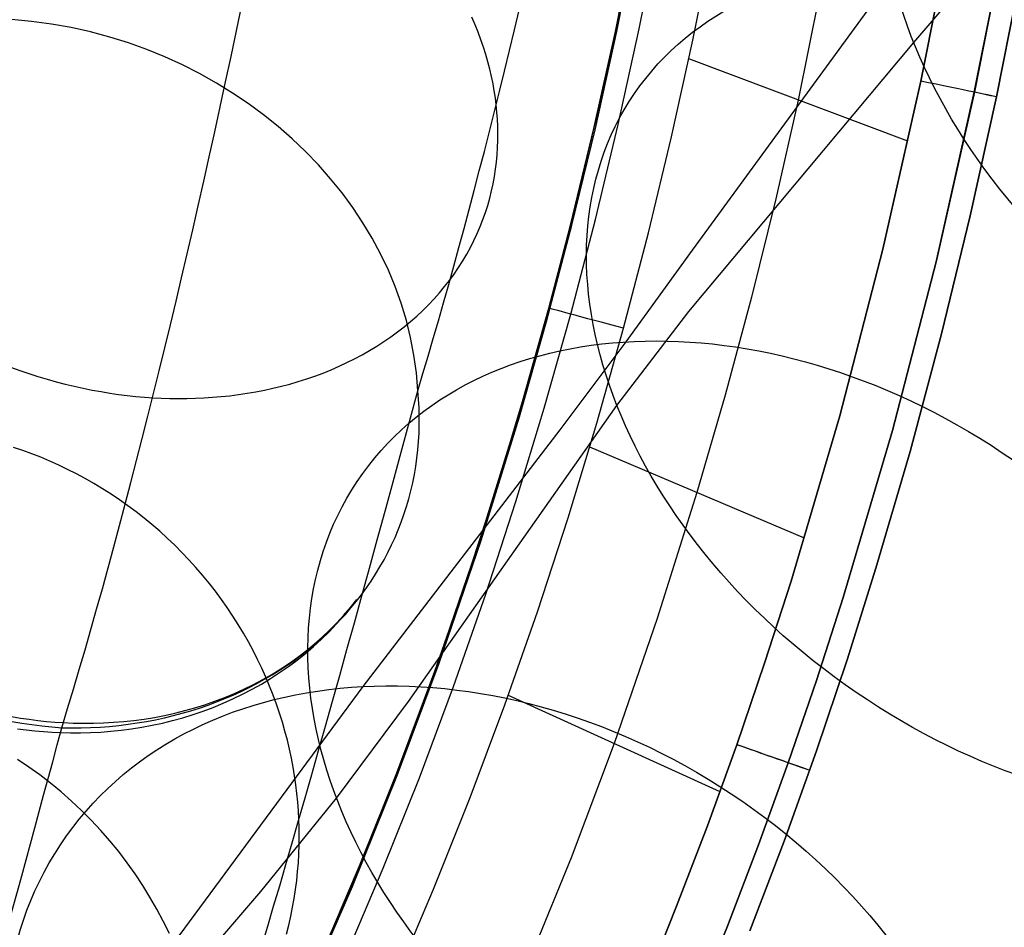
# Model space of a CAD drawing. Extents: x -3677 to -3089, y -67 to 482.
# Tile 65 of 110: x -3198 to -3172, y 21 to 44. Entities that reach past the tile are written whole.
import ezdxf

# ---------------------------------------------------------------- set-up
doc = ezdxf.new("R2010")
doc.units = 0
doc.layers.add('BRACCIOLI', color=97, linetype='CONTINUOUS')
doc.layers.add('CURVA_ORIGIN', color=125, linetype='CONTINUOUS')

msp = doc.modelspace()

# ---------------------------------------------------------------- linework, layer by layer
at = {"layer": 'BRACCIOLI'}
for p, q in [((-3182.44, 44.175, 18.581), (-3181.542, 48.768, 18.581)), ((-3182.998, 41.661, 18.581), (-3182.44, 44.175, 18.581)), ((-3183.604, 39.158, 18.581), (-3182.998, 41.661, 18.581)), ((-3184.259, 36.668, 18.581), (-3183.604, 39.158, 18.581)), ((-3184.963, 34.191, 18.581), (-3184.259, 36.668, 18.581)), ((-3185.958, 30.988, 18.581), (-3184.963, 34.191, 18.581)), ((-3187.042, 27.814, 18.581), (-3185.958, 30.988, 18.581)), ((-3188.126, 24.907, 18.581), (-3187.042, 27.814, 18.581)), ((-3189.29, 22.031, 18.581), (-3188.126, 24.907, 18.581)), ((-3190.535, 19.189, 18.581), (-3189.29, 22.031, 18.581))]:
    msp.add_line(p, q, dxfattribs=at)
at = {"layer": 'CURVA_ORIGIN'}
for p, q in [((-3180.48, 38.514, -43.658), (-3171.501, 50.8, -29.134)), ((-3182.474, 44.175, 17.581), (-3181.577, 48.768, 17.581)), ((-3174.754, 43.888, -9.447), (-3170.834, 48.462, -3.216)), ((-3176.804, 47.077, 20.581), (-3177.744, 42.398, 20.581)), ((-3182.435, 44.36, 18.581), (-3181.936, 46.831, 18.581)), ((-3181.861, 44.239, 19.995), (-3181.36, 46.721, 19.995)), ((-3180.478, 43.947, 20.581), (-3179.972, 46.453, 20.581)), ((-3174.569, 42.892, 20.581), (-3173.837, 46.61, 20.581)), ((-3173.837, 46.607, -14.419), (-3174.568, 42.89, -14.419)), ((-3173.185, 42.601, 19.995), (-3172.446, 46.355, 19.995)), ((-3172.446, 46.352, -13.834), (-3173.184, 42.6, -13.834)), ((-3171.996, 45.571, -12.419), (-3172.611, 42.481, -12.419)), ((-3172.611, 42.481, 18.581), (-3171.996, 45.571, 18.581)), ((-3172.611, 42.481, 3.081), (-3171.996, 45.571, 3.081)), ((-3186.114, 44.349, -63.33), (-3186.199, 44.543, -63.466)), ((-3186.036, 44.155, -63.193), (-3186.114, 44.349, -63.33)), ((-3185.963, 43.961, -63.054), (-3186.036, 44.155, -63.193)), ((-3183.033, 41.661, 17.581), (-3182.474, 44.175, 17.581)), ((-3182.977, 41.898, 18.581), (-3182.435, 44.36, 18.581)), ((-3182.474, 44.175, 17.581), (-3182.474, 44.175, 18.581)), ((-3182.407, 41.767, 19.995), (-3181.861, 44.239, 19.995)), ((-3185.897, 43.768, -62.915), (-3185.963, 43.961, -63.054)), ((-3181.028, 41.45, 20.581), (-3180.478, 43.947, 20.581)), ((-3180.573, 36.926, -18.577), (-3174.754, 43.888, -9.447)), ((-3185.836, 43.576, -62.776), (-3185.897, 43.768, -62.915)), ((-3185.78, 43.386, -62.636), (-3185.836, 43.576, -62.776)), ((-3185.731, 43.196, -62.495), (-3185.78, 43.386, -62.636)), ((-3174.904, 41.332, 20.581), (-3180.58, 43.463, 20.581)), ((-3185.687, 43.008, -62.354), (-3185.731, 43.196, -62.495)), ((-3185.648, 42.821, -62.213), (-3185.687, 43.008, -62.354)), ((-3175.551, 38.539, 20.581), (-3174.569, 42.892, 20.581)), ((-3174.568, 42.89, -14.419), (-3175.55, 38.538, -14.419)), ((-3185.615, 42.636, -62.072), (-3185.648, 42.821, -62.213)), ((-3185.586, 42.452, -61.931), (-3185.615, 42.636, -62.072)), ((-3174.177, 38.206, 19.995), (-3173.185, 42.601, 19.995)), ((-3173.184, 42.6, -13.834), (-3174.176, 38.206, -13.834)), ((-3185.563, 42.271, -61.791), (-3185.586, 42.452, -61.931)), ((-3177.744, 42.398, 20.581), (-3178.326, 39.838, 20.581)), ((-3172.611, 42.481, -12.419), (-3173.29, 39.404, -12.419)), ((-3173.29, 39.404, 18.581), (-3172.611, 42.481, 18.581)), ((-3173.29, 39.404, 3.081), (-3172.611, 42.481, 3.081)), ((-3185.545, 42.089, -61.649), (-3185.563, 42.271, -61.791)), ((-3185.532, 41.907, -61.506), (-3185.545, 42.089, -61.649)), ((-3185.523, 41.723, -61.36), (-3185.532, 41.907, -61.506)), ((-3183.566, 39.448, 18.581), (-3182.977, 41.898, 18.581)), ((-3185.52, 41.538, -61.212), (-3185.523, 41.723, -61.36)), ((-3183.639, 39.158, 17.581), (-3183.033, 41.661, 17.581)), ((-3182.997, 39.306, 19.995), (-3182.407, 41.767, 19.995)), ((-3185.528, 41.167, -60.911), (-3185.521, 41.353, -61.063)), ((-3185.521, 41.353, -61.063), (-3185.52, 41.538, -61.212)), ((-3181.625, 38.963, 20.581), (-3181.028, 41.45, 20.581)), ((-3185.54, 40.98, -60.758), (-3185.528, 41.167, -60.911)), ((-3185.582, 40.606, -60.447), (-3185.558, 40.793, -60.603)), ((-3185.558, 40.793, -60.603), (-3185.54, 40.98, -60.758)), ((-3185.611, 40.418, -60.289), (-3185.582, 40.606, -60.447)), ((-3185.646, 40.231, -60.13), (-3185.611, 40.418, -60.289)), ((-3185.734, 39.858, -59.808), (-3185.687, 40.044, -59.969)), ((-3185.687, 40.044, -59.969), (-3185.646, 40.231, -60.13)), ((-3185.786, 39.672, -59.645), (-3185.734, 39.858, -59.808)), ((-3178.326, 39.838, 20.581), (-3178.957, 37.29, 20.581)), ((-3185.845, 39.487, -59.482), (-3185.786, 39.672, -59.645)), ((-3185.982, 39.12, -59.154), (-3185.911, 39.303, -59.319)), ((-3185.911, 39.303, -59.319), (-3185.845, 39.487, -59.482)), ((-3184.2, 37.011, 18.581), (-3183.566, 39.448, 18.581)), ((-3183.635, 36.858, 19.995), (-3182.997, 39.306, 19.995)), ((-3173.29, 39.404, -12.419), (-3174.036, 36.342, -12.419)), ((-3174.036, 36.342, 18.581), (-3173.29, 39.404, 18.581)), ((-3174.036, 36.342, 3.081), (-3173.29, 39.404, 3.081)), ((-3186.06, 38.939, -58.99), (-3185.982, 39.12, -59.154)), ((-3184.293, 36.668, 17.581), (-3183.639, 39.158, 17.581)), ((-3186.234, 38.582, -58.66), (-3186.144, 38.76, -58.825)), ((-3186.144, 38.76, -58.825), (-3186.06, 38.939, -58.99)), ((-3182.269, 36.489, 20.581), (-3181.625, 38.963, 20.581)), ((-3186.33, 38.407, -58.496), (-3186.234, 38.582, -58.66)), ((-3182.203, 36.139, -46.632), (-3180.48, 38.514, -43.658)), ((-3176.67, 34.219, 20.581), (-3175.551, 38.539, 20.581)), ((-3175.55, 38.538, -14.419), (-3176.669, 34.219, -14.419)), ((-3186.432, 38.233, -58.331), (-3186.33, 38.407, -58.496)), ((-3186.656, 37.894, -58.004), (-3186.541, 38.062, -58.167)), ((-3186.541, 38.062, -58.167), (-3186.432, 38.233, -58.331)), ((-3175.307, 33.842, 19.995), (-3174.177, 38.206, 19.995)), ((-3174.176, 38.206, -13.834), (-3175.306, 33.842, -13.834)), ((-3186.776, 37.728, -57.842), (-3186.656, 37.894, -58.004)), ((-3187.036, 37.407, -57.52), (-3186.903, 37.566, -57.68)), ((-3186.903, 37.566, -57.68), (-3186.776, 37.728, -57.842)), ((-3187.318, 37.098, -57.204), (-3187.174, 37.251, -57.361)), ((-3187.174, 37.251, -57.361), (-3187.036, 37.407, -57.52)), ((-3178.957, 37.29, 20.581), (-3179.636, 34.754, 20.581)), ((-3187.468, 36.95, -57.048), (-3187.318, 37.098, -57.204)), ((-3184.882, 34.588, 18.581), (-3184.2, 37.011, 18.581)), ((-3187.783, 36.664, -56.742), (-3187.623, 36.805, -56.894)), ((-3187.623, 36.805, -56.894), (-3187.468, 36.95, -57.048)), ((-3184.32, 34.423, 19.995), (-3183.635, 36.858, 19.995)), ((-3182.441, 34.491, -21.574), (-3180.573, 36.926, -18.577)), ((-3188.118, 36.395, -56.444), (-3187.948, 36.527, -56.592)), ((-3187.948, 36.527, -56.592), (-3187.783, 36.664, -56.742)), ((-3184.998, 34.191, 17.581), (-3184.293, 36.668, 17.581)), ((-3182.962, 34.027, 20.581), (-3182.269, 36.489, 20.581)), ((-3188.473, 36.144, -56.156), (-3188.293, 36.267, -56.298)), ((-3188.293, 36.267, -56.298), (-3188.118, 36.395, -56.444)), ((-3174.036, 36.342, -12.419), (-3174.85, 33.297, -12.419)), ((-3174.85, 33.297, 18.581), (-3174.036, 36.342, 18.581)), ((-3174.85, 33.297, 3.081), (-3174.036, 36.342, 3.081)), ((-3188.845, 35.911, -55.878), (-3188.657, 36.025, -56.016)), ((-3188.657, 36.025, -56.016), (-3188.473, 36.144, -56.156)), ((-3183.913, 33.854, -49.712), (-3182.203, 36.139, -46.632)), ((-3189.432, 35.598, -55.484), (-3189.233, 35.697, -55.613)), ((-3189.233, 35.697, -55.613), (-3189.037, 35.802, -55.744)), ((-3189.037, 35.802, -55.744), (-3188.845, 35.911, -55.878)), ((-3198.138, 35.484, -53.285), (-3197.903, 35.398, -53.272)), ((-3189.84, 35.414, -55.238), (-3189.635, 35.504, -55.359)), ((-3189.635, 35.504, -55.359), (-3189.432, 35.598, -55.484)), ((-3197.903, 35.398, -53.272), (-3197.667, 35.317, -53.264)), ((-3197.667, 35.317, -53.264), (-3197.431, 35.241, -53.26)), ((-3197.431, 35.241, -53.26), (-3197.196, 35.17, -53.26)), ((-3190.473, 35.178, -54.894), (-3190.26, 35.251, -55.005)), ((-3190.26, 35.251, -55.005), (-3190.049, 35.33, -55.12)), ((-3190.049, 35.33, -55.12), (-3189.84, 35.414, -55.238)), ((-3197.196, 35.17, -53.26), (-3196.961, 35.104, -53.264)), ((-3196.961, 35.104, -53.264), (-3196.726, 35.043, -53.272)), ((-3196.726, 35.043, -53.272), (-3196.492, 34.987, -53.283)), ((-3196.492, 34.987, -53.283), (-3196.26, 34.935, -53.298)), ((-3196.26, 34.935, -53.298), (-3196.028, 34.889, -53.317)), ((-3191.567, 34.885, -54.394), (-3191.345, 34.934, -54.486)), ((-3191.345, 34.934, -54.486), (-3191.125, 34.987, -54.583)), ((-3191.125, 34.987, -54.583), (-3190.906, 35.045, -54.683)), ((-3190.906, 35.045, -54.683), (-3190.689, 35.109, -54.787)), ((-3190.689, 35.109, -54.787), (-3190.473, 35.178, -54.894)), ((-3196.028, 34.889, -53.317), (-3195.798, 34.847, -53.339)), ((-3195.798, 34.847, -53.339), (-3195.57, 34.81, -53.364)), ((-3195.57, 34.81, -53.364), (-3195.343, 34.777, -53.393)), ((-3195.343, 34.777, -53.393), (-3195.118, 34.749, -53.424)), ((-3195.118, 34.749, -53.424), (-3194.896, 34.725, -53.459)), ((-3194.896, 34.725, -53.459), (-3194.675, 34.706, -53.497)), ((-3194.675, 34.706, -53.497), (-3194.457, 34.69, -53.538)), ((-3194.457, 34.69, -53.538), (-3194.239, 34.679, -53.581)), ((-3194.239, 34.679, -53.581), (-3194.02, 34.672, -53.629)), ((-3193.578, 34.67, -53.734), (-3193.355, 34.675, -53.792)), ((-3193.355, 34.675, -53.792), (-3193.132, 34.685, -53.854)), ((-3193.132, 34.685, -53.854), (-3192.909, 34.7, -53.92)), ((-3192.909, 34.7, -53.92), (-3192.685, 34.719, -53.989)), ((-3192.685, 34.719, -53.989), (-3192.461, 34.742, -54.063)), ((-3192.461, 34.742, -54.063), (-3192.237, 34.771, -54.14)), ((-3192.237, 34.771, -54.14), (-3192.013, 34.804, -54.221)), ((-3192.013, 34.804, -54.221), (-3191.79, 34.842, -54.305)), ((-3191.79, 34.842, -54.305), (-3191.567, 34.885, -54.394)), ((-3179.636, 34.754, 20.581), (-3180.366, 32.232, 20.581)), ((-3194.02, 34.672, -53.629), (-3193.799, 34.669, -53.679)), ((-3193.799, 34.669, -53.679), (-3193.578, 34.67, -53.734)), ((-3187.833, 26.827, -30.588), (-3182.441, 34.491, -21.574)), ((-3185.612, 32.179, 18.581), (-3184.882, 34.588, 18.581)), ((-3185.053, 32.003, 19.995), (-3184.32, 34.423, 19.995)), ((-3185.992, 30.988, 17.581), (-3184.998, 34.191, 17.581)), ((-3184.998, 34.191, 17.581), (-3184.998, 34.191, 18.581)), ((-3176.669, 34.219, -14.419), (-3177.93, 29.938, -14.419)), ((-3177.93, 29.938, 20.581), (-3176.67, 34.219, 20.581)), ((-3183.704, 31.579, 20.581), (-3182.962, 34.027, 20.581)), ((-3189.008, 27.209, -59.453), (-3183.913, 33.854, -49.712)), ((-3175.306, 33.842, -13.834), (-3176.58, 29.516, -13.834)), ((-3176.58, 29.516, 19.995), (-3175.307, 33.842, 19.995)), ((-3197.826, 33.325, -95.834), (-3198.06, 33.405, -95.833)), ((-3177.585, 31.055, 20.581), (-3183.144, 33.407, 20.581)), ((-3197.591, 33.24, -95.832), (-3197.826, 33.325, -95.834)), ((-3197.357, 33.148, -95.828), (-3197.591, 33.24, -95.832)), ((-3197.124, 33.05, -95.822), (-3197.357, 33.148, -95.828)), ((-3174.85, 33.297, -12.419), (-3175.734, 30.272, -12.419)), ((-3175.734, 30.272, 18.581), (-3174.85, 33.297, 18.581)), ((-3175.734, 30.272, 3.081), (-3174.85, 33.297, 3.081)), ((-3196.892, 32.945, -95.813), (-3197.124, 33.05, -95.822)), ((-3196.662, 32.835, -95.802), (-3196.892, 32.945, -95.813)), ((-3196.433, 32.718, -95.789), (-3196.662, 32.835, -95.802)), ((-3196.205, 32.596, -95.773), (-3196.433, 32.718, -95.789)), ((-3195.98, 32.467, -95.755), (-3196.205, 32.596, -95.773)), ((-3195.757, 32.333, -95.735), (-3195.98, 32.467, -95.755)), ((-3195.536, 32.192, -95.712), (-3195.757, 32.333, -95.735)), ((-3195.318, 32.046, -95.686), (-3195.536, 32.192, -95.712)), ((-3186.391, 29.787, 18.581), (-3185.612, 32.179, 18.581)), ((-3180.366, 32.232, 20.581), (-3181.394, 28.969, 20.581)), ((-3195.104, 31.894, -95.659), (-3195.318, 32.046, -95.686)), ((-3194.892, 31.737, -95.629), (-3195.104, 31.894, -95.659)), ((-3185.836, 29.6, 19.995), (-3185.053, 32.003, 19.995)), ((-3194.684, 31.574, -95.596), (-3194.892, 31.737, -95.629)), ((-3194.479, 31.405, -95.561), (-3194.684, 31.574, -95.596)), ((-3194.279, 31.232, -95.524), (-3194.479, 31.405, -95.561)), ((-3184.496, 29.148, 20.581), (-3183.704, 31.579, 20.581)), ((-3194.082, 31.053, -95.485), (-3194.279, 31.232, -95.524)), ((-3193.89, 30.87, -95.443), (-3194.082, 31.053, -95.485)), ((-3193.703, 30.682, -95.399), (-3193.89, 30.87, -95.443)), ((-3187.076, 27.814, 17.581), (-3185.992, 30.988, 17.581)), ((-3193.52, 30.49, -95.353), (-3193.703, 30.682, -95.399)), ((-3193.342, 30.293, -95.305), (-3193.52, 30.49, -95.353)), ((-3193.169, 30.093, -95.255), (-3193.342, 30.293, -95.305)), ((-3193.001, 29.888, -95.202), (-3193.169, 30.093, -95.255)), ((-3175.734, 30.272, -12.419), (-3176.481, 27.902, -12.419)), ((-3176.481, 27.902, 18.581), (-3175.734, 30.272, 18.581)), ((-3176.481, 27.902, 3.081), (-3175.734, 30.272, 3.081)), ((-3175.734, 30.272, -12.419), (-3175.734, 30.272, 18.581)), ((-3192.838, 29.68, -95.148), (-3193.001, 29.888, -95.202)), ((-3177.93, 29.938, -14.419), (-3178.615, 27.815, -14.419)), ((-3178.614, 27.815, 20.581), (-3177.93, 29.938, 20.581)), ((-3192.681, 29.468, -95.092), (-3192.838, 29.68, -95.148)), ((-3187.221, 27.414, 18.581), (-3186.391, 29.787, 18.581)), ((-3186.67, 27.215, 19.995), (-3185.836, 29.6, 19.995)), ((-3192.53, 29.254, -95.034), (-3192.681, 29.468, -95.092)), ((-3189.342, 29.246, -67.634), (-3189.173, 29.462, -67.779)), ((-3189.339, 29.256, -67.619), (-3189.173, 29.462, -67.779)), ((-3176.58, 29.516, -13.834), (-3177.273, 27.369, -13.834)), ((-3177.272, 27.369, 19.995), (-3176.58, 29.516, 19.995)), ((-3192.384, 29.036, -94.974), (-3192.53, 29.254, -95.034)), ((-3189.517, 29.036, -67.491), (-3189.342, 29.246, -67.634)), ((-3189.512, 29.055, -67.461), (-3189.339, 29.256, -67.619)), ((-3185.34, 26.734, 20.581), (-3184.496, 29.148, 20.581)), ((-3192.244, 28.816, -94.913), (-3192.384, 29.036, -94.974)), ((-3192.11, 28.593, -94.85), (-3192.244, 28.816, -94.913)), ((-3189.891, 28.631, -67.21), (-3189.701, 28.83, -67.35)), ((-3189.88, 28.67, -67.149), (-3189.692, 28.86, -67.304)), ((-3189.701, 28.83, -67.35), (-3189.517, 29.036, -67.491)), ((-3189.692, 28.86, -67.304), (-3189.512, 29.055, -67.461)), ((-3181.394, 28.969, 20.581), (-3182.511, 25.735, 20.581)), ((-3191.982, 28.368, -94.786), (-3192.11, 28.593, -94.85)), ((-3190.089, 28.438, -67.072), (-3189.891, 28.631, -67.21)), ((-3190.075, 28.486, -66.996), (-3189.88, 28.67, -67.149)), ((-3191.86, 28.141, -94.72), (-3191.982, 28.368, -94.786)), ((-3190.484, 28.138, -66.698), (-3190.276, 28.309, -66.846)), ((-3190.293, 28.251, -66.937), (-3190.089, 28.438, -67.072)), ((-3190.276, 28.309, -66.846), (-3190.075, 28.486, -66.996)), ((-3191.744, 27.913, -94.653), (-3191.86, 28.141, -94.72)), ((-3190.721, 27.897, -66.674), (-3190.504, 28.07, -66.804)), ((-3190.699, 27.974, -66.553), (-3190.484, 28.138, -66.698)), ((-3190.504, 28.07, -66.804), (-3190.293, 28.251, -66.937)), ((-3191.634, 27.683, -94.584), (-3191.744, 27.913, -94.653)), ((-3191.145, 27.667, -66.271), (-3190.919, 27.817, -66.41)), ((-3190.944, 27.73, -66.546), (-3190.721, 27.897, -66.674)), ((-3190.919, 27.817, -66.41), (-3190.699, 27.974, -66.553)), ((-3188.16, 24.907, 17.581), (-3187.076, 27.814, 17.581)), ((-3187.076, 27.814, 17.581), (-3187.076, 27.814, 18.581)), ((-3178.615, 27.815, -14.419), (-3179.337, 25.704, -14.419)), ((-3179.336, 25.704, 20.581), (-3178.614, 27.815, 20.581)), ((-3176.481, 27.902, -12.419), (-3177.273, 25.546, -12.419)), ((-3177.273, 25.546, 18.581), (-3176.481, 27.902, 18.581)), ((-3177.273, 25.546, 3.081), (-3176.481, 27.902, 3.081)), ((-3191.53, 27.452, -94.514), (-3191.634, 27.683, -94.584)), ((-3191.406, 27.419, -66.3), (-3191.173, 27.571, -66.421)), ((-3191.376, 27.525, -66.135), (-3191.145, 27.667, -66.271)), ((-3191.173, 27.571, -66.421), (-3190.944, 27.73, -66.546)), ((-3191.852, 27.262, -65.873), (-3191.611, 27.39, -66.002)), ((-3191.645, 27.275, -66.181), (-3191.406, 27.419, -66.3)), ((-3191.611, 27.39, -66.002), (-3191.376, 27.525, -66.135)), ((-3191.432, 27.22, -94.444), (-3191.53, 27.452, -94.514)), ((-3188.101, 25.06, 18.581), (-3187.221, 27.414, 18.581)), ((-3177.273, 27.369, -13.834), (-3178.003, 25.234, -13.834)), ((-3178.002, 25.234, 19.995), (-3177.272, 27.369, 19.995)), ((-3193.896, 20.591, -69.294), (-3189.008, 27.209, -59.453)), ((-3192.595, 26.926, -65.508), (-3192.344, 27.03, -65.626)), ((-3192.344, 27.03, -65.626), (-3192.096, 27.142, -65.748)), ((-3192.134, 27.01, -65.954), (-3191.887, 27.138, -66.066)), ((-3192.096, 27.142, -65.748), (-3191.852, 27.262, -65.873)), ((-3191.887, 27.138, -66.066), (-3191.645, 27.275, -66.181)), ((-3191.34, 26.987, -94.372), (-3191.432, 27.22, -94.444)), ((-3187.555, 24.849, 19.995), (-3186.67, 27.215, 19.995)), ((-3193.107, 26.74, -65.285), (-3192.85, 26.829, -65.395)), ((-3192.895, 26.671, -65.641), (-3192.639, 26.776, -65.742)), ((-3192.85, 26.829, -65.395), (-3192.595, 26.926, -65.508)), ((-3192.639, 26.776, -65.742), (-3192.385, 26.889, -65.846)), ((-3192.385, 26.889, -65.846), (-3192.134, 27.01, -65.954)), ((-3191.255, 26.753, -94.299), (-3191.34, 26.987, -94.372)), ((-3189.698, 24.318, -33.706), (-3187.833, 26.827, -30.588)), ((-3179.77, 24.487, 20.581), (-3185.249, 26.982, 20.581)), ((-3194.152, 26.462, -64.889), (-3193.889, 26.52, -64.982)), ((-3193.889, 26.52, -64.982), (-3193.627, 26.586, -65.079)), ((-3193.627, 26.586, -65.079), (-3193.366, 26.659, -65.18)), ((-3193.416, 26.485, -65.452), (-3193.155, 26.574, -65.544)), ((-3193.366, 26.659, -65.18), (-3193.107, 26.74, -65.285)), ((-3193.155, 26.574, -65.544), (-3192.895, 26.671, -65.641)), ((-3191.175, 26.52, -94.226), (-3191.255, 26.753, -94.299)), ((-3191.102, 26.286, -94.151), (-3191.175, 26.52, -94.226)), ((-3186.236, 24.339, 20.581), (-3185.34, 26.734, 20.581)), ((-3198.113, 26.433, -64.003), (-3197.885, 26.394, -64.03)), ((-3197.885, 26.394, -64.03), (-3197.658, 26.361, -64.06)), ((-3197.658, 26.361, -64.06), (-3197.433, 26.332, -64.092)), ((-3197.433, 26.332, -64.092), (-3197.21, 26.309, -64.127)), ((-3197.21, 26.309, -64.127), (-3196.99, 26.29, -64.164)), ((-3196.99, 26.29, -64.164), (-3196.771, 26.276, -64.203)), ((-3196.771, 26.276, -64.203), (-3196.515, 26.265, -64.253)), ((-3196.515, 26.265, -64.253), (-3196.257, 26.26, -64.306)), ((-3196.257, 26.26, -64.306), (-3195.997, 26.261, -64.364)), ((-3195.997, 26.261, -64.364), (-3195.736, 26.269, -64.426)), ((-3195.736, 26.269, -64.426), (-3195.473, 26.284, -64.492)), ((-3195.473, 26.284, -64.492), (-3195.21, 26.305, -64.563)), ((-3195.21, 26.305, -64.563), (-3194.946, 26.333, -64.638)), ((-3194.946, 26.333, -64.638), (-3194.681, 26.369, -64.717)), ((-3194.681, 26.369, -64.717), (-3194.417, 26.412, -64.801)), ((-3194.476, 26.208, -65.12), (-3194.209, 26.265, -65.197)), ((-3194.417, 26.412, -64.801), (-3194.152, 26.462, -64.889)), ((-3194.209, 26.265, -65.197), (-3193.944, 26.331, -65.278)), ((-3193.944, 26.331, -65.278), (-3193.679, 26.404, -65.363)), ((-3193.679, 26.404, -65.363), (-3193.416, 26.485, -65.452)), ((-3191.035, 26.052, -94.076), (-3191.102, 26.286, -94.151)), ((-3197.965, 26.115, -64.465), (-3197.737, 26.086, -64.489)), ((-3197.737, 26.086, -64.489), (-3197.512, 26.061, -64.515)), ((-3197.512, 26.061, -64.515), (-3197.288, 26.042, -64.543)), ((-3197.288, 26.042, -64.543), (-3197.066, 26.027, -64.574)), ((-3197.066, 26.027, -64.574), (-3196.846, 26.017, -64.607)), ((-3196.846, 26.017, -64.607), (-3196.588, 26.011, -64.648)), ((-3196.588, 26.011, -64.648), (-3196.329, 26.011, -64.693)), ((-3196.329, 26.011, -64.693), (-3196.067, 26.018, -64.742)), ((-3196.067, 26.018, -64.742), (-3195.804, 26.032, -64.795)), ((-3195.804, 26.032, -64.795), (-3195.54, 26.053, -64.852)), ((-3195.54, 26.053, -64.852), (-3195.275, 26.08, -64.913)), ((-3195.275, 26.08, -64.913), (-3195.009, 26.115, -64.978)), ((-3195.009, 26.115, -64.978), (-3194.742, 26.158, -65.047)), ((-3194.742, 26.158, -65.047), (-3194.476, 26.208, -65.12)), ((-3190.973, 25.819, -94.001), (-3191.035, 26.052, -94.076)), ((-3190.917, 25.586, -93.924), (-3190.973, 25.819, -94.001)), ((-3190.868, 25.354, -93.848), (-3190.917, 25.586, -93.924)), ((-3182.511, 25.735, 20.581), (-3183.626, 22.773, 20.581)), ((-3179.337, 25.704, -14.419), (-3180.097, 23.606, -14.419)), ((-3180.096, 23.606, 20.581), (-3179.336, 25.704, 20.581)), ((-3177.273, 25.546, -12.419), (-3178.111, 23.206, -12.419)), ((-3178.111, 23.206, 18.581), (-3177.273, 25.546, 18.581)), ((-3178.111, 23.206, 3.081), (-3177.273, 25.546, 3.081)), ((-3197.669, 25.124, -118.072), (-3197.96, 25.318, -118.074)), ((-3190.824, 25.124, -93.771), (-3190.868, 25.354, -93.848)), ((-3197.383, 24.92, -118.069), (-3197.669, 25.124, -118.072)), ((-3190.785, 24.894, -93.694), (-3190.824, 25.124, -93.771)), ((-3189.033, 22.728, 18.581), (-3188.101, 25.06, 18.581)), ((-3178.003, 25.234, -13.834), (-3178.771, 23.112, -13.834)), ((-3178.771, 23.112, 19.995), (-3178.002, 25.234, 19.995)), ((-3197.104, 24.706, -118.063), (-3197.383, 24.92, -118.069)), ((-3190.752, 24.665, -93.616), (-3190.785, 24.894, -93.694)), ((-3189.324, 22.031, 17.581), (-3188.16, 24.907, 17.581)), ((-3188.492, 22.504, 19.995), (-3187.555, 24.849, 19.995)), ((-3196.829, 24.481, -118.055), (-3197.104, 24.706, -118.063)), ((-3196.561, 24.245, -118.045), (-3196.829, 24.481, -118.055)), ((-3190.724, 24.439, -93.539), (-3190.752, 24.665, -93.616)), ((-3196.301, 24.001, -118.033), (-3196.561, 24.245, -118.045)), ((-3191.658, 21.903, -36.93), (-3189.698, 24.318, -33.706)), ((-3190.702, 24.213, -93.461), (-3190.724, 24.439, -93.539)), ((-3187.185, 21.964, 20.581), (-3186.236, 24.339, 20.581)), ((-3196.049, 23.747, -118.019), (-3196.301, 24.001, -118.033)), ((-3190.685, 23.99, -93.384), (-3190.702, 24.213, -93.461)), ((-3190.673, 23.769, -93.306), (-3190.685, 23.99, -93.384)), ((-3195.804, 23.485, -118.003), (-3196.049, 23.747, -118.019)), ((-3190.666, 23.547, -93.228), (-3190.673, 23.769, -93.306)), ((-3195.569, 23.214, -117.984), (-3195.804, 23.485, -118.003)), ((-3190.664, 23.324, -93.149), (-3190.666, 23.547, -93.228)), ((-3180.097, 23.606, -14.419), (-3180.894, 21.522, -14.419)), ((-3180.894, 21.522, 20.581), (-3180.096, 23.606, 20.581)), ((-3195.341, 22.935, -117.964), (-3195.569, 23.214, -117.984)), ((-3190.667, 23.099, -93.068), (-3190.664, 23.324, -93.149)), ((-3178.111, 23.206, -12.419), (-3178.996, 20.883, -12.419)), ((-3178.996, 20.883, 18.581), (-3178.111, 23.206, 18.581)), ((-3178.996, 20.883, 3.081), (-3178.111, 23.206, 3.081)), ((-3190.675, 22.873, -92.986), (-3190.667, 23.099, -93.068)), ((-3178.771, 23.112, -13.834), (-3179.579, 21.004, -13.834)), ((-3179.578, 21.004, 19.995), (-3178.771, 23.112, 19.995)), ((-3195.123, 22.648, -117.942), (-3195.341, 22.935, -117.964)), ((-3190.688, 22.645, -92.903), (-3190.675, 22.873, -92.986)), ((-3190.018, 20.418, 18.581), (-3189.033, 22.728, 18.581)), ((-3183.626, 22.773, 20.581), (-3184.821, 19.842, 20.581)), ((-3194.916, 22.357, -117.918), (-3195.123, 22.648, -117.942)), ((-3190.707, 22.417, -92.82), (-3190.688, 22.645, -92.903)), ((-3189.482, 20.182, 19.995), (-3188.492, 22.504, 19.995)), ((-3194.718, 22.059, -117.892), (-3194.916, 22.357, -117.918)), ((-3190.761, 21.956, -92.649), (-3190.731, 22.187, -92.735)), ((-3190.731, 22.187, -92.735), (-3190.707, 22.417, -92.82)), ((-3194.53, 21.754, -117.864), (-3194.718, 22.059, -117.892)), ((-3190.796, 21.725, -92.562), (-3190.761, 21.956, -92.649)), ((-3190.569, 19.189, 17.581), (-3189.324, 22.031, 17.581)), ((-3188.188, 19.612, 20.581), (-3187.185, 21.964, 20.581)), ((-3194.351, 21.442, -117.835), (-3194.53, 21.754, -117.864)), ((-3193.683, 19.556, -40.26), (-3191.658, 21.903, -36.93)), ((-3190.838, 21.494, -92.474), (-3190.796, 21.725, -92.562)), ((-3194.185, 21.131, -117.804), (-3194.351, 21.442, -117.835)), ((-3190.885, 21.262, -92.386), (-3190.838, 21.494, -92.474)), ((-3180.894, 21.522, -14.419), (-3181.731, 19.453, -14.419)), ((-3181.731, 19.453, 20.581), (-3180.894, 21.522, 20.581)), ((-3190.939, 21.03, -92.296), (-3190.885, 21.262, -92.386)), ((-3194.029, 20.814, -117.771), (-3194.185, 21.131, -117.804)), ((-3190.998, 20.799, -92.207), (-3190.939, 21.03, -92.296)), ((-3179.579, 21.004, -13.834), (-3180.425, 18.911, -13.834)), ((-3180.425, 18.911, 19.995), (-3179.578, 21.004, 19.995))]:
    msp.add_line(p, q, dxfattribs=at)
at = {"layer": 'CURVA_ORIGIN', "extrusion": (0.414302, 0.569738, 0.709755)}
msp.add_circle((2584.417, 1283.124, -1297.007), 13.666, dxfattribs=at)
at = {"layer": 'CURVA_ORIGIN', "extrusion": (0.397807, 0.582242, 0.709044)}
msp.add_circle((2637.835, 1227.796, -1261.211), 13.49, dxfattribs=at)
at = {"layer": 'CURVA_ORIGIN', "extrusion": (0.3769, 0.564215, 0.73458)}
msp.add_circle((2656.492, 1254.105, -1213.238), 13.475, dxfattribs=at)
at = {"layer": 'CURVA_ORIGIN', "extrusion": (0.347423, 0.524596, 0.777236)}
msp.add_circle((2664.344, 1323.513, -1139.869), 13.756, dxfattribs=at)
at = {"layer": 'CURVA_ORIGIN', "extrusion": (-0.985357, 0.080525, 0.150291)}
for centre, radius, start, end in [((150.241, -600.175, 3133.034), 90.924, 34.82987, 66.55241), ((150.412, -600.662, 3142.428), 101.904, 34.56683, 66.34729)]:
    msp.add_arc(centre, radius, start, end, dxfattribs=at)
at = {"layer": 'CURVA_ORIGIN', "extrusion": (0.168328, 0.48619, 0.857487)}
msp.add_arc((3033.505, 832.819, -580.62), 10.5, 199.0965, 287.5407, dxfattribs=at)
at = {"layer": 'CURVA_ORIGIN', "extrusion": (-0.20529, -0.978701, 2.44024e-10)}
msp.add_arc((-3115.759, 18.581, 609.73), 2, 359.9996, 89.9996, dxfattribs=at)
at = {"layer": 'CURVA_ORIGIN', "extrusion": (0.204799, 0.978804, 3.14129e-10)}
msp.add_arc((3116.064, -12.419, -608.168), 2, 179.9975, 269.9975, dxfattribs=at)
at = {"layer": 'CURVA_ORIGIN', "extrusion": (-0.261215, -0.965281, 5.63067e-13)}
msp.add_arc((-3081.315, 18.581, 796.035), 2, 90, 180, dxfattribs=at)
at = {"layer": 'CURVA_ORIGIN', "extrusion": (0.168045, 0.485846, 0.857738)}
msp.add_arc((3032.905, 832.002, -579.746), 10.5, 19.0834, 107.5247, dxfattribs=at)
at = {"layer": 'CURVA_ORIGIN', "extrusion": (0.167968, 0.48599, 0.857672)}
msp.add_arc((3033.451, 831.914, -579.492), 10.039, 110.2192, 201.6746, dxfattribs=at)
at = {"layer": 'CURVA_ORIGIN', "extrusion": (-0.97363, 0.227124, 0.021432)}
for centre, radius, start, end in [((559.573, -219.747, 3109.934), 154.174, 13.4486, 32.09257), ((560.302, -219.844, 3117.07), 166.09, 13.32425, 32.24152)]:
    msp.add_arc(centre, radius, start, end, dxfattribs=at)
at = {"layer": 'CURVA_ORIGIN', "extrusion": (0.331957, 0.943295, 6.74904e-12)}
msp.add_arc((3007.584, -12.419, -1031.156), 2, 180.0003, 270.0003, dxfattribs=at)
at = {"layer": 'CURVA_ORIGIN', "extrusion": (-0.331907, -0.943312, 7.07846e-11)}
msp.add_arc((-3007.638, 18.581, 1030.998), 2, 0.0002, 90.0002, dxfattribs=at)

doc.saveas('drawing.dxf')
